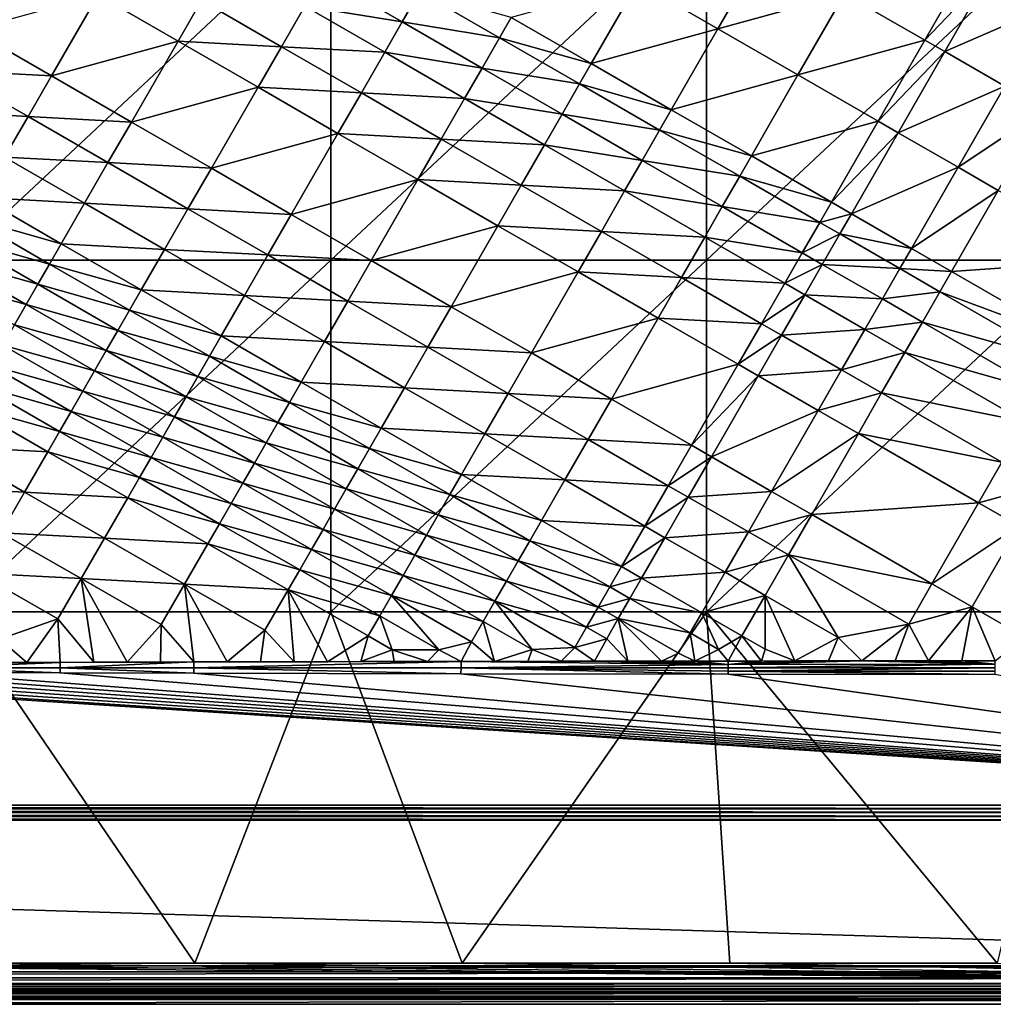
# Model space of a CAD drawing. Header units: inches. Extents: x -23.7 to 23.7, y -7.1 to 20.5.
# Tile 53 of 71: x 6 to 15.3, y -7.1 to 2.3. Entities that reach past the tile are written whole.
import ezdxf

# ---------------------------------------------------------------- set-up
doc = ezdxf.new("R2010")
doc.units = ezdxf.units.IN
doc.layers.get('0').update_dxf_attribs({"true_color": 0xc2ced6})

msp = doc.modelspace()

# ---------------------------------------------------------------- linework, layer by layer
for points in [[(5.3744, -0.0456), (5.3744, 3.3084), (8.9574, 3.3084), (5.3744, -0.0456)], [(8.9574, 3.3084), (8.9574, -0.0456), (5.3744, -0.0456), (8.9574, 3.3084)], [(8.9574, -0.0456), (8.9574, 3.3084), (12.5404, 3.3084), (8.9574, -0.0456)], [(12.5404, 3.3084), (12.5404, -0.0456), (8.9574, -0.0456), (12.5404, 3.3084)], [(12.5404, -0.0456), (12.5404, 3.3084), (16.1233, 3.3084), (12.5404, -0.0456)], [(16.1233, 3.3084), (16.1233, -0.0456), (12.5404, -0.0456), (16.1233, 3.3084)], [(13.0962, 2.9374), (11.8875, 2.6049), (12.6511, 2.1641), (13.0962, 2.9374)], [(13.8601, 2.4967), (13.0962, 2.9374), (12.6511, 2.1641), (13.8601, 2.4967)], [(13.8601, 2.4967), (14.6242, 2.0559), (15.0693, 2.8291), (13.8601, 2.4967)], [(15.2603, 2.7189), (15.0693, 2.8291), (14.6242, 2.0559), (15.2603, 2.7189)], [(9.6373, 2.2295), (8.874, 2.6702), (8.707, 2.3801), (9.6373, 2.2295)], [(8.874, 2.6702), (9.6373, 2.2295), (9.8042, 2.5196), (8.874, 2.6702)], [(14.6242, 2.0559), (14.8153, 1.9457), (15.2603, 2.7189), (14.6242, 2.0559)], [(15.8336, 2.3883), (15.2603, 2.7189), (14.8153, 1.9457), (15.8336, 2.3883)], [(10.6789, 2.2722), (11.4423, 1.8314), (11.8875, 2.6049), (10.6789, 2.2722)], [(12.6511, 2.1641), (11.8875, 2.6049), (11.4423, 1.8314), (12.6511, 2.1641)], [(5.5256, 2.154), (6.2891, 1.7137), (6.7349, 2.4877), (5.5256, 2.154)], [(7.4982, 2.0471), (6.7349, 2.4877), (6.2891, 1.7137), (7.4982, 2.0471)], [(6.7349, 2.4877), (7.4982, 2.0471), (7.721, 2.434), (6.7349, 2.4877)], [(10.5676, 2.0788), (9.8042, 2.5196), (9.6373, 2.2295), (10.5676, 2.0788)], [(9.8042, 2.5196), (10.5676, 2.0788), (10.6789, 2.2722), (9.8042, 2.5196)], [(12.6511, 2.1641), (13.415, 1.7234), (13.8601, 2.4967), (12.6511, 2.1641)], [(14.6242, 2.0559), (13.8601, 2.4967), (13.415, 1.7234), (14.6242, 2.0559)], [(8.4843, 1.9933), (7.721, 2.434), (7.4982, 2.0471), (8.4843, 1.9933)], [(7.721, 2.434), (8.4843, 1.9933), (8.707, 2.3801), (7.721, 2.434)], [(9.4703, 1.9394), (8.707, 2.3801), (8.4843, 1.9933), (9.4703, 1.9394)], [(8.707, 2.3801), (9.4703, 1.9394), (9.6373, 2.2295), (8.707, 2.3801)], [(14.8153, 1.9457), (15.3886, 1.6151), (15.8336, 2.3883), (14.8153, 1.9457)], [(11.4423, 1.8314), (10.6789, 2.2722), (10.5676, 2.0788), (11.4423, 1.8314)], [(10.4006, 1.7887), (9.6373, 2.2295), (9.4703, 1.9394), (10.4006, 1.7887)], [(9.6373, 2.2295), (10.4006, 1.7887), (10.5676, 2.0788), (9.6373, 2.2295)], [(11.4423, 1.8314), (12.206, 1.3907), (12.6511, 2.1641), (11.4423, 1.8314)], [(13.415, 1.7234), (12.6511, 2.1641), (12.206, 1.3907), (13.415, 1.7234)], [(6.2891, 1.7137), (5.5256, 2.154), (5.3025, 1.7668), (6.2891, 1.7137)], [(11.331, 1.6381), (10.5676, 2.0788), (10.4006, 1.7887), (11.331, 1.6381)], [(10.5676, 2.0788), (11.331, 1.6381), (11.4423, 1.8314), (10.5676, 2.0788)], [(6.2891, 1.7137), (7.0525, 1.2732), (7.4982, 2.0471), (6.2891, 1.7137)], [(8.2615, 1.6064), (7.4982, 2.0471), (7.0525, 1.2732), (8.2615, 1.6064)], [(7.4982, 2.0471), (8.2615, 1.6064), (8.4843, 1.9933), (7.4982, 2.0471)], [(9.2476, 1.5526), (8.4843, 1.9933), (8.2615, 1.6064), (9.2476, 1.5526)], [(8.4843, 1.9933), (9.2476, 1.5526), (9.4703, 1.9394), (8.4843, 1.9933)], [(13.415, 1.7234), (14.1791, 1.2826), (14.6242, 2.0559), (13.415, 1.7234)], [(14.8153, 1.9457), (14.6242, 2.0559), (14.1791, 1.2826), (14.8153, 1.9457)], [(10.2336, 1.4986), (9.4703, 1.9394), (9.2476, 1.5526), (10.2336, 1.4986)], [(9.4703, 1.9394), (10.2336, 1.4986), (10.4006, 1.7887), (9.4703, 1.9394)], [(14.1791, 1.2826), (14.3702, 1.1724), (14.8153, 1.9457), (14.1791, 1.2826)], [(15.3886, 1.6151), (14.8153, 1.9457), (14.3702, 1.1724), (15.3886, 1.6151)], [(11.1641, 1.348), (10.4006, 1.7887), (10.2336, 1.4986), (11.1641, 1.348)], [(10.4006, 1.7887), (11.1641, 1.348), (11.331, 1.6381), (10.4006, 1.7887)], [(12.206, 1.3907), (11.4423, 1.8314), (11.331, 1.6381), (12.206, 1.3907)], [(6.0662, 1.3266), (5.3025, 1.7668), (5.0794, 1.3795), (6.0662, 1.3266)], [(5.3025, 1.7668), (6.0662, 1.3266), (6.2891, 1.7137), (5.3025, 1.7668)], [(7.0525, 1.2732), (6.2891, 1.7137), (6.0662, 1.3266), (7.0525, 1.2732)], [(12.206, 1.3907), (12.9699, 0.9499), (13.415, 1.7234), (12.206, 1.3907)], [(14.1791, 1.2826), (13.415, 1.7234), (12.9699, 0.9499), (14.1791, 1.2826)], [(7.0525, 1.2732), (7.8159, 0.8326), (8.2615, 1.6064), (7.0525, 1.2732)], [(9.0248, 1.1657), (8.2615, 1.6064), (7.8159, 0.8326), (9.0248, 1.1657)], [(8.2615, 1.6064), (9.0248, 1.1657), (9.2476, 1.5526), (8.2615, 1.6064)], [(12.0947, 1.1973), (11.331, 1.6381), (11.1641, 1.348), (12.0947, 1.1973)], [(11.331, 1.6381), (12.0947, 1.1973), (12.206, 1.3907), (11.331, 1.6381)], [(14.3702, 1.1724), (14.9435, 0.8417), (15.3886, 1.6151), (14.3702, 1.1724)], [(15.7709, 1.3946), (15.3886, 1.6151), (14.9435, 0.8417), (15.7709, 1.3946)], [(10.0109, 1.1118), (9.2476, 1.5526), (9.0248, 1.1657), (10.0109, 1.1118)], [(9.2476, 1.5526), (10.0109, 1.1118), (10.2336, 1.4986), (9.2476, 1.5526)], [(10.9971, 1.0579), (10.2336, 1.4986), (10.0109, 1.1118), (10.9971, 1.0579)], [(10.2336, 1.4986), (10.9971, 1.0579), (11.1641, 1.348), (10.2336, 1.4986)], [(5.0794, 1.3795), (5.8431, 0.9394), (6.0662, 1.3266), (5.0794, 1.3795)], [(6.8296, 0.8862), (6.0662, 1.3266), (5.8431, 0.9394), (6.8296, 0.8862)], [(6.0662, 1.3266), (6.8296, 0.8862), (7.0525, 1.2732), (6.0662, 1.3266)], [(11.9278, 0.9073), (11.1641, 1.348), (10.9971, 1.0579), (11.9278, 0.9073)], [(11.1641, 1.348), (11.9278, 0.9073), (12.0947, 1.1973), (11.1641, 1.348)], [(12.9699, 0.9499), (12.206, 1.3907), (12.0947, 1.1973), (12.9699, 0.9499)], [(14.9435, 0.8417), (15.3258, 0.6213), (15.7709, 1.3946), (14.9435, 0.8417)], [(7.8159, 0.8326), (7.0525, 1.2732), (6.8296, 0.8862), (7.8159, 0.8326)], [(12.9699, 0.9499), (13.7341, 0.5092), (14.1791, 1.2826), (12.9699, 0.9499)], [(14.3702, 1.1724), (14.1791, 1.2826), (13.7341, 0.5092), (14.3702, 1.1724)], [(7.8159, 0.8326), (8.5793, 0.392), (9.0248, 1.1657), (7.8159, 0.8326)], [(9.7882, 0.725), (9.0248, 1.1657), (8.5793, 0.392), (9.7882, 0.725)], [(9.0248, 1.1657), (9.7882, 0.725), (10.0109, 1.1118), (9.0248, 1.1657)], [(12.8586, 0.7566), (12.0947, 1.1973), (11.9278, 0.9073), (12.8586, 0.7566)], [(12.0947, 1.1973), (12.8586, 0.7566), (12.9699, 0.9499), (12.0947, 1.1973)], [(13.7341, 0.5092), (13.9252, 0.399), (14.3702, 1.1724), (13.7341, 0.5092)], [(14.9435, 0.8417), (14.3702, 1.1724), (13.9252, 0.399), (14.9435, 0.8417)], [(10.7745, 0.6711), (10.0109, 1.1118), (9.7882, 0.725), (10.7745, 0.6711)], [(10.0109, 1.1118), (10.7745, 0.6711), (10.9971, 1.0579), (10.0109, 1.1118)], [(11.7608, 0.6172), (10.9971, 1.0579), (10.7745, 0.6711), (11.7608, 0.6172)], [(10.9971, 1.0579), (11.7608, 0.6172), (11.9278, 0.9073), (10.9971, 1.0579)], [(13.7341, 0.5092), (12.9699, 0.9499), (12.8586, 0.7566), (13.7341, 0.5092)], [(6.6067, 0.4992), (5.8431, 0.9394), (5.6201, 0.5523), (6.6067, 0.4992)], [(5.8431, 0.9394), (6.6067, 0.4992), (6.8296, 0.8862), (5.8431, 0.9394)], [(7.593, 0.4457), (6.8296, 0.8862), (6.6067, 0.4992), (7.593, 0.4457)], [(6.8296, 0.8862), (7.593, 0.4457), (7.8159, 0.8326), (6.8296, 0.8862)], [(12.6917, 0.4665), (11.9278, 0.9073), (11.7608, 0.6172), (12.6917, 0.4665)], [(11.9278, 0.9073), (12.6917, 0.4665), (12.8586, 0.7566), (11.9278, 0.9073)], [(8.5793, 0.392), (7.8159, 0.8326), (7.593, 0.4457), (8.5793, 0.392)], [(13.6228, 0.3158), (12.8586, 0.7566), (12.6917, 0.4665), (13.6228, 0.3158)], [(12.8586, 0.7566), (13.6228, 0.3158), (13.7341, 0.5092), (12.8586, 0.7566)], [(13.9252, 0.399), (14.4985, 0.0683), (14.9435, 0.8417), (13.9252, 0.399)], [(15.3258, 0.6213), (14.9435, 0.8417), (14.4985, 0.0683), (15.3258, 0.6213)], [(8.5793, 0.392), (9.3428, -0.0485), (9.7882, 0.725), (8.5793, 0.392)], [(10.5518, 0.2844), (9.7882, 0.725), (9.3428, -0.0485), (10.5518, 0.2844)], [(9.7882, 0.725), (10.5518, 0.2844), (10.7745, 0.6711), (9.7882, 0.725)], [(11.5382, 0.2305), (10.7745, 0.6711), (10.5518, 0.2844), (11.5382, 0.2305)], [(10.7745, 0.6711), (11.5382, 0.2305), (11.7608, 0.6172), (10.7745, 0.6711)], [(12.5248, 0.1765), (11.7608, 0.6172), (11.5382, 0.2305), (12.5248, 0.1765)], [(11.7608, 0.6172), (12.5248, 0.1765), (12.6917, 0.4665), (11.7608, 0.6172)], [(14.4985, 0.0683), (14.8808, -0.1521), (15.3258, 0.6213), (14.4985, 0.0683)], [(16.4732, -0.0403), (15.3258, 0.6213), (14.8808, -0.1521), (16.4732, -0.0403)], [(6.3837, 0.1122), (5.6201, 0.5523), (5.5085, 0.3587), (6.3837, 0.1122)], [(5.6201, 0.5523), (6.3837, 0.1122), (6.6067, 0.4992), (5.6201, 0.5523)], [(7.3702, 0.0588), (6.6067, 0.4992), (6.3837, 0.1122), (7.3702, 0.0588)], [(6.6067, 0.4992), (7.3702, 0.0588), (7.593, 0.4457), (6.6067, 0.4992)], [(13.9252, 0.399), (13.7341, 0.5092), (13.6228, 0.3158), (13.9252, 0.399)], [(8.3565, 0.0052), (7.593, 0.4457), (7.3702, 0.0588), (8.3565, 0.0052)], [(7.593, 0.4457), (8.3565, 0.0052), (8.5793, 0.392), (7.593, 0.4457)], [(9.3428, -0.0485), (8.5793, 0.392), (8.3565, 0.0052), (9.3428, -0.0485)], [(13.4559, 0.0258), (12.6917, 0.4665), (12.5248, 0.1765), (13.4559, 0.0258)], [(12.6917, 0.4665), (13.4559, 0.0258), (13.6228, 0.3158), (12.6917, 0.4665)], [(13.6228, 0.3158), (13.8139, 0.2056), (13.9252, 0.399), (13.6228, 0.3158)], [(14.4985, 0.0683), (13.9252, 0.399), (13.8139, 0.2056), (14.4985, 0.0683)], [(6.2722, -0.0813), (5.5085, 0.3587), (5.397, 0.1651), (6.2722, -0.0813)], [(5.5085, 0.3587), (6.2722, -0.0813), (6.3837, 0.1122), (5.5085, 0.3587)], [(9.3428, -0.0485), (10.1065, -0.489), (10.5518, 0.2844), (9.3428, -0.0485)], [(11.3156, -0.1563), (10.5518, 0.2844), (10.1065, -0.489), (11.3156, -0.1563)], [(10.5518, 0.2844), (11.3156, -0.1563), (11.5382, 0.2305), (10.5518, 0.2844)], [(13.8139, 0.2056), (13.6228, 0.3158), (13.4559, 0.0258), (13.8139, 0.2056)], [(12.3022, -0.2102), (11.5382, 0.2305), (11.3156, -0.1563), (12.3022, -0.2102)], [(11.5382, 0.2305), (12.3022, -0.2102), (12.5248, 0.1765), (11.5382, 0.2305)], [(13.4559, 0.0258), (13.647, -0.0844), (13.8139, 0.2056), (13.4559, 0.0258)], [(14.3873, -0.125), (13.8139, 0.2056), (13.647, -0.0844), (14.3873, -0.125)], [(13.8139, 0.2056), (14.3873, -0.125), (14.4985, 0.0683), (13.8139, 0.2056)], [(6.1607, -0.2747), (5.397, 0.1651), (5.2854, -0.0285), (6.1607, -0.2747)], [(5.397, 0.1651), (6.1607, -0.2747), (6.2722, -0.0813), (5.397, 0.1651)], [(7.1472, -0.328), (6.3837, 0.1122), (6.2722, -0.0813), (7.1472, -0.328)], [(6.3837, 0.1122), (7.1472, -0.328), (7.3702, 0.0588), (6.3837, 0.1122)], [(13.289, -0.2643), (12.5248, 0.1765), (12.3022, -0.2102), (13.289, -0.2643)], [(12.5248, 0.1765), (13.289, -0.2643), (13.4559, 0.0258), (12.5248, 0.1765)], [(8.1337, -0.3815), (7.3702, 0.0588), (7.1472, -0.328), (8.1337, -0.3815)], [(7.3702, 0.0588), (8.1337, -0.3815), (8.3565, 0.0052), (7.3702, 0.0588)], [(9.12, -0.4352), (8.3565, 0.0052), (8.1337, -0.3815), (9.12, -0.4352)], [(8.3565, 0.0052), (9.12, -0.4352), (9.3428, -0.0485), (8.3565, 0.0052)], [(13.647, -0.0844), (13.4559, 0.0258), (13.289, -0.2643), (13.647, -0.0844)], [(14.8808, -0.1521), (14.4985, 0.0683), (14.3873, -0.125), (14.8808, -0.1521)], [(6.0491, -0.4682), (5.2854, -0.0285), (5.1738, -0.2221), (6.0491, -0.4682)], [(5.2854, -0.0285), (6.0491, -0.4682), (6.1607, -0.2747), (5.2854, -0.0285)], [(5.3744, -3.3997), (5.3744, -0.0456), (8.9574, -0.0456), (5.3744, -3.3997)], [(8.9574, -0.0456), (8.9574, -3.3997), (5.3744, -3.3997), (8.9574, -0.0456)], [(7.0358, -0.5214), (6.2722, -0.0813), (6.1607, -0.2747), (7.0358, -0.5214)], [(6.2722, -0.0813), (7.0358, -0.5214), (7.1472, -0.328), (6.2722, -0.0813)], [(8.9574, -3.3997), (8.9574, -0.0456), (12.5404, -0.0456), (8.9574, -3.3997)], [(12.5404, -0.0456), (12.5404, -3.3997), (8.9574, -3.3997), (12.5404, -0.0456)], [(10.1065, -0.489), (9.3428, -0.0485), (9.12, -0.4352), (10.1065, -0.489)], [(12.5404, -3.3997), (12.5404, -0.0456), (16.1233, -0.0456), (12.5404, -3.3997)], [(16.1233, -0.0456), (16.1233, -3.3997), (12.5404, -3.3997), (16.1233, -0.0456)], [(13.289, -0.2643), (13.4801, -0.3745), (13.647, -0.0844), (13.289, -0.2643)], [(14.2204, -0.4151), (13.647, -0.0844), (13.4801, -0.3745), (14.2204, -0.4151)], [(13.647, -0.0844), (14.2204, -0.4151), (14.3873, -0.125), (13.647, -0.0844)], [(14.8808, -0.1521), (16.0283, -0.8137), (16.4732, -0.0403), (14.8808, -0.1521)], [(10.1065, -0.489), (10.8704, -0.9295), (11.3156, -0.1563), (10.1065, -0.489)], [(12.0797, -0.5969), (11.3156, -0.1563), (10.8704, -0.9295), (12.0797, -0.5969)], [(11.3156, -0.1563), (12.0797, -0.5969), (12.3022, -0.2102), (11.3156, -0.1563)], [(14.7696, -0.3455), (14.3873, -0.125), (14.2204, -0.4151), (14.7696, -0.3455)], [(14.3873, -0.125), (14.7696, -0.3455), (14.8808, -0.1521), (14.3873, -0.125)], [(16.0283, -0.8137), (14.8808, -0.1521), (14.7696, -0.3455), (16.0283, -0.8137)], [(5.1738, -0.2221), (5.9376, -0.6616), (6.0491, -0.4682), (5.1738, -0.2221)], [(6.9243, -0.7147), (6.1607, -0.2747), (6.0491, -0.4682), (6.9243, -0.7147)], [(6.1607, -0.2747), (6.9243, -0.7147), (7.0358, -0.5214), (6.1607, -0.2747)], [(13.0665, -0.651), (12.3022, -0.2102), (12.0797, -0.5969), (13.0665, -0.651)], [(12.3022, -0.2102), (13.0665, -0.651), (13.289, -0.2643), (12.3022, -0.2102)], [(13.4801, -0.3745), (13.289, -0.2643), (13.0665, -0.651), (13.4801, -0.3745)], [(7.9108, -0.7682), (7.1472, -0.328), (7.0358, -0.5214), (7.9108, -0.7682)], [(7.1472, -0.328), (7.9108, -0.7682), (8.1337, -0.3815), (7.1472, -0.328)], [(13.0665, -0.651), (13.2576, -0.7611), (13.4801, -0.3745), (13.0665, -0.651)], [(14.0535, -0.7051), (13.4801, -0.3745), (13.2576, -0.7611), (14.0535, -0.7051)], [(13.4801, -0.3745), (14.0535, -0.7051), (14.2204, -0.4151), (13.4801, -0.3745)], [(14.2204, -0.4151), (14.6027, -0.6355), (14.7696, -0.3455), (14.2204, -0.4151)], [(15.9171, -1.0071), (14.7696, -0.3455), (14.6027, -0.6355), (15.9171, -1.0071)], [(14.7696, -0.3455), (15.9171, -1.0071), (16.0283, -0.8137), (14.7696, -0.3455)], [(6.8128, -0.9081), (6.0491, -0.4682), (5.9376, -0.6616), (6.8128, -0.9081)], [(6.0491, -0.4682), (6.8128, -0.9081), (6.9243, -0.7147), (6.0491, -0.4682)], [(8.8973, -0.8218), (8.1337, -0.3815), (7.9108, -0.7682), (8.8973, -0.8218)], [(8.1337, -0.3815), (8.8973, -0.8218), (9.12, -0.4352), (8.1337, -0.3815)], [(9.8838, -0.8756), (9.12, -0.4352), (8.8973, -0.8218), (9.8838, -0.8756)], [(9.12, -0.4352), (9.8838, -0.8756), (10.1065, -0.489), (9.12, -0.4352)], [(14.6027, -0.6355), (14.2204, -0.4151), (14.0535, -0.7051), (14.6027, -0.6355)], [(7.7994, -0.9615), (7.0358, -0.5214), (6.9243, -0.7147), (7.7994, -0.9615)], [(7.0358, -0.5214), (7.7994, -0.9615), (7.9108, -0.7682), (7.0358, -0.5214)], [(10.8704, -0.9295), (10.1065, -0.489), (9.8838, -0.8756), (10.8704, -0.9295)], [(10.8704, -0.9295), (11.6345, -1.3701), (12.0797, -0.5969), (10.8704, -0.9295)], [(12.844, -1.0376), (12.0797, -0.5969), (11.6345, -1.3701), (12.844, -1.0376)], [(12.0797, -0.5969), (12.844, -1.0376), (13.0665, -0.651), (12.0797, -0.5969)], [(13.2576, -0.7611), (13.0665, -0.651), (12.844, -1.0376), (13.2576, -0.7611)], [(14.0535, -0.7051), (14.4359, -0.9255), (14.6027, -0.6355), (14.0535, -0.7051)], [(15.7503, -1.2971), (14.6027, -0.6355), (14.4359, -0.9255), (15.7503, -1.2971)], [(14.6027, -0.6355), (15.7503, -1.2971), (15.9171, -1.0071), (14.6027, -0.6355)], [(6.7013, -1.1014), (5.9376, -0.6616), (5.8261, -0.855), (6.7013, -1.1014)], [(5.9376, -0.6616), (6.7013, -1.1014), (6.8128, -0.9081), (5.9376, -0.6616)], [(7.6879, -1.1547), (6.9243, -0.7147), (6.8128, -0.9081), (7.6879, -1.1547)], [(6.9243, -0.7147), (7.6879, -1.1547), (7.7994, -0.9615), (6.9243, -0.7147)], [(13.2576, -0.7611), (13.831, -1.0918), (14.0535, -0.7051), (13.2576, -0.7611)], [(14.4359, -0.9255), (14.0535, -0.7051), (13.831, -1.0918), (14.4359, -0.9255)], [(8.6745, -1.2084), (7.9108, -0.7682), (7.7994, -0.9615), (8.6745, -1.2084)], [(7.9108, -0.7682), (8.6745, -1.2084), (8.8973, -0.8218), (7.9108, -0.7682)], [(9.6611, -1.2622), (8.8973, -0.8218), (8.6745, -1.2084), (9.6611, -1.2622)], [(8.8973, -0.8218), (9.6611, -1.2622), (9.8838, -0.8756), (8.8973, -0.8218)], [(12.844, -1.0376), (13.0351, -1.1478), (13.2576, -0.7611), (12.844, -1.0376)], [(13.831, -1.0918), (13.2576, -0.7611), (13.0351, -1.1478), (13.831, -1.0918)], [(6.5898, -1.2946), (5.8261, -0.855), (5.7145, -1.0484), (6.5898, -1.2946)], [(5.8261, -0.855), (6.5898, -1.2946), (6.7013, -1.1014), (5.8261, -0.855)], [(7.5765, -1.348), (6.8128, -0.9081), (6.7013, -1.1014), (7.5765, -1.348)], [(6.8128, -0.9081), (7.5765, -1.348), (7.6879, -1.1547), (6.8128, -0.9081)], [(10.6478, -1.3161), (9.8838, -0.8756), (9.6611, -1.2622), (10.6478, -1.3161)], [(9.8838, -0.8756), (10.6478, -1.3161), (10.8704, -0.9295), (9.8838, -0.8756)], [(11.6345, -1.3701), (10.8704, -0.9295), (10.6478, -1.3161), (11.6345, -1.3701)], [(13.831, -1.0918), (14.2134, -1.3122), (14.4359, -0.9255), (13.831, -1.0918)], [(15.5834, -1.5871), (14.4359, -0.9255), (14.2134, -1.3122), (15.5834, -1.5871)], [(14.4359, -0.9255), (15.5834, -1.5871), (15.7503, -1.2971), (14.4359, -0.9255)], [(8.5631, -1.4016), (7.7994, -0.9615), (7.6879, -1.1547), (8.5631, -1.4016)], [(7.7994, -0.9615), (8.5631, -1.4016), (8.6745, -1.2084), (7.7994, -0.9615)], [(6.4783, -1.4878), (5.7145, -1.0484), (5.603, -1.2417), (6.4783, -1.4878)], [(5.7145, -1.0484), (6.4783, -1.4878), (6.5898, -1.2946), (5.7145, -1.0484)], [(7.465, -1.5412), (6.7013, -1.1014), (6.5898, -1.2946), (7.465, -1.5412)], [(6.7013, -1.1014), (7.465, -1.5412), (7.5765, -1.348), (6.7013, -1.1014)], [(11.6345, -1.3701), (12.399, -1.8107), (12.844, -1.0376), (11.6345, -1.3701)], [(13.0351, -1.1478), (12.844, -1.0376), (12.399, -1.8107), (13.0351, -1.1478)], [(13.0351, -1.1478), (13.6086, -1.4784), (13.831, -1.0918), (13.0351, -1.1478)], [(14.2134, -1.3122), (13.831, -1.0918), (13.6086, -1.4784), (14.2134, -1.3122)], [(8.4517, -1.5948), (7.6879, -1.1547), (7.5765, -1.348), (8.4517, -1.5948)], [(7.6879, -1.1547), (8.4517, -1.5948), (8.5631, -1.4016), (7.6879, -1.1547)], [(9.4384, -1.6486), (8.6745, -1.2084), (8.5631, -1.4016), (9.4384, -1.6486)], [(8.6745, -1.2084), (9.4384, -1.6486), (9.6611, -1.2622), (8.6745, -1.2084)], [(12.399, -1.8107), (12.5901, -1.9208), (13.0351, -1.1478), (12.399, -1.8107)], [(13.6086, -1.4784), (13.0351, -1.1478), (12.5901, -1.9208), (13.6086, -1.4784)], [(6.3668, -1.681), (5.603, -1.2417), (5.4914, -1.4349), (6.3668, -1.681)], [(5.603, -1.2417), (6.3668, -1.681), (6.4783, -1.4878), (5.603, -1.2417)], [(7.3536, -1.7343), (6.5898, -1.2946), (6.4783, -1.4878), (7.3536, -1.7343)], [(6.5898, -1.2946), (7.3536, -1.7343), (7.465, -1.5412), (6.5898, -1.2946)], [(10.4251, -1.7025), (9.6611, -1.2622), (9.4384, -1.6486), (10.4251, -1.7025)], [(9.6611, -1.2622), (10.4251, -1.7025), (10.6478, -1.3161), (9.6611, -1.2622)], [(13.6086, -1.4784), (13.991, -1.6988), (14.2134, -1.3122), (13.6086, -1.4784)], [(15.361, -1.9738), (14.2134, -1.3122), (13.991, -1.6988), (15.361, -1.9738)], [(14.2134, -1.3122), (15.361, -1.9738), (15.5834, -1.5871), (14.2134, -1.3122)], [(8.3403, -1.7879), (7.5765, -1.348), (7.465, -1.5412), (8.3403, -1.7879)], [(7.5765, -1.348), (8.3403, -1.7879), (8.4517, -1.5948), (7.5765, -1.348)], [(9.327, -1.8417), (8.5631, -1.4016), (8.4517, -1.5948), (9.327, -1.8417)], [(8.5631, -1.4016), (9.327, -1.8417), (9.4384, -1.6486), (8.5631, -1.4016)], [(11.412, -1.7565), (10.6478, -1.3161), (10.4251, -1.7025), (11.412, -1.7565)], [(10.6478, -1.3161), (11.412, -1.7565), (11.6345, -1.3701), (10.6478, -1.3161)], [(12.399, -1.8107), (11.6345, -1.3701), (11.412, -1.7565), (12.399, -1.8107)], [(6.2554, -1.8741), (5.4914, -1.4349), (5.2684, -1.8212), (6.2554, -1.8741)], [(5.4914, -1.4349), (6.2554, -1.8741), (6.3668, -1.681), (5.4914, -1.4349)], [(7.2422, -1.9274), (6.4783, -1.4878), (6.3668, -1.681), (7.2422, -1.9274)], [(6.4783, -1.4878), (7.2422, -1.9274), (7.3536, -1.7343), (6.4783, -1.4878)], [(12.5901, -1.9208), (13.1637, -2.2514), (13.6086, -1.4784), (12.5901, -1.9208)], [(13.991, -1.6988), (13.6086, -1.4784), (13.1637, -2.2514), (13.991, -1.6988)], [(8.2289, -1.981), (7.465, -1.5412), (7.3536, -1.7343), (8.2289, -1.981)], [(7.465, -1.5412), (8.2289, -1.981), (8.3403, -1.7879), (7.465, -1.5412)], [(9.2157, -2.0348), (8.4517, -1.5948), (8.3403, -1.7879), (9.2157, -2.0348)], [(8.4517, -1.5948), (9.2157, -2.0348), (9.327, -1.8417), (8.4517, -1.5948)], [(7.1307, -2.1204), (6.3668, -1.681), (6.2554, -1.8741), (7.1307, -2.1204)], [(6.3668, -1.681), (7.1307, -2.1204), (7.2422, -1.9274), (6.3668, -1.681)], [(10.2025, -2.0888), (9.4384, -1.6486), (9.327, -1.8417), (10.2025, -2.0888)], [(9.4384, -1.6486), (10.2025, -2.0888), (10.4251, -1.7025), (9.4384, -1.6486)], [(8.1175, -2.174), (7.3536, -1.7343), (7.2422, -1.9274), (8.1175, -2.174)], [(7.3536, -1.7343), (8.1175, -2.174), (8.2289, -1.981), (7.3536, -1.7343)], [(11.1894, -2.1428), (10.4251, -1.7025), (10.2025, -2.0888), (11.1894, -2.1428)], [(10.4251, -1.7025), (11.1894, -2.1428), (11.412, -1.7565), (10.4251, -1.7025)], [(12.1765, -2.197), (11.412, -1.7565), (11.1894, -2.1428), (12.1765, -2.197)], [(11.412, -1.7565), (12.1765, -2.197), (12.399, -1.8107), (11.412, -1.7565)], [(13.1637, -2.2514), (13.5461, -2.4718), (13.991, -1.6988), (13.1637, -2.2514)], [(15.1387, -2.3604), (13.991, -1.6988), (13.5461, -2.4718), (15.1387, -2.3604)], [(13.991, -1.6988), (15.1387, -2.3604), (15.361, -1.9738), (13.991, -1.6988)], [(6.0324, -2.2601), (5.2684, -1.8212), (5.0453, -2.2072), (6.0324, -2.2601)], [(5.2684, -1.8212), (6.0324, -2.2601), (6.2554, -1.8741), (5.2684, -1.8212)], [(7.0193, -2.3134), (6.2554, -1.8741), (6.0324, -2.2601), (7.0193, -2.3134)], [(6.2554, -1.8741), (7.0193, -2.3134), (7.1307, -2.1204), (6.2554, -1.8741)], [(9.1043, -2.2279), (8.3403, -1.7879), (8.2289, -1.981), (9.1043, -2.2279)], [(8.3403, -1.7879), (9.1043, -2.2279), (9.2157, -2.0348), (8.3403, -1.7879)], [(10.0912, -2.2818), (9.327, -1.8417), (9.2157, -2.0348), (10.0912, -2.2818)], [(9.327, -1.8417), (10.0912, -2.2818), (10.2025, -2.0888), (9.327, -1.8417)], [(12.5901, -1.9208), (12.399, -1.8107), (12.1765, -2.197), (12.5901, -1.9208)], [(8.0062, -2.367), (7.2422, -1.9274), (7.1307, -2.1204), (8.0062, -2.367)], [(7.2422, -1.9274), (8.0062, -2.367), (8.1175, -2.174), (7.2422, -1.9274)], [(12.1765, -2.197), (12.3676, -2.3072), (12.5901, -1.9208), (12.1765, -2.197)], [(13.1637, -2.2514), (12.5901, -1.9208), (12.3676, -2.3072), (13.1637, -2.2514)], [(8.993, -2.4209), (8.2289, -1.981), (8.1175, -2.174), (8.993, -2.4209)], [(8.2289, -1.981), (8.993, -2.4209), (9.1043, -2.2279), (8.2289, -1.981)], [(9.9799, -2.4749), (9.2157, -2.0348), (9.1043, -2.2279), (9.9799, -2.4749)], [(9.2157, -2.0348), (9.9799, -2.4749), (10.0912, -2.2818), (9.2157, -2.0348)], [(15.7437, -2.1944), (15.361, -1.9738), (15.1387, -2.3604), (15.7437, -2.1944)], [(7.8948, -2.5599), (7.1307, -2.1204), (7.0193, -2.3134), (7.8948, -2.5599)], [(7.1307, -2.1204), (7.8948, -2.5599), (8.0062, -2.367), (7.1307, -2.1204)], [(10.9669, -2.529), (10.2025, -2.0888), (10.0912, -2.2818), (10.9669, -2.529)], [(10.2025, -2.0888), (10.9669, -2.529), (11.1894, -2.1428), (10.2025, -2.0888)], [(11.954, -2.5833), (11.1894, -2.1428), (10.9669, -2.529), (11.954, -2.5833)], [(11.1894, -2.1428), (11.954, -2.5833), (12.1765, -2.197), (11.1894, -2.1428)], [(5.0453, -2.2072), (5.8095, -2.6457), (6.0324, -2.2601), (5.0453, -2.2072)], [(8.8817, -2.6138), (8.1175, -2.174), (8.0062, -2.367), (8.8817, -2.6138)], [(8.1175, -2.174), (8.8817, -2.6138), (8.993, -2.4209), (8.1175, -2.174)], [(9.8686, -2.6679), (9.1043, -2.2279), (8.993, -2.4209), (9.8686, -2.6679)], [(9.1043, -2.2279), (9.8686, -2.6679), (9.9799, -2.4749), (9.1043, -2.2279)], [(12.3676, -2.3072), (12.1765, -2.197), (11.954, -2.5833), (12.3676, -2.3072)], [(12.3676, -2.3072), (12.9412, -2.6377), (13.1637, -2.2514), (12.3676, -2.3072)], [(13.5461, -2.4718), (13.1637, -2.2514), (12.9412, -2.6377), (13.5461, -2.4718)], [(15.1387, -2.3604), (15.5214, -2.581), (15.7437, -2.1944), (15.1387, -2.3604)], [(6.7965, -2.6991), (6.0324, -2.2601), (5.8095, -2.6457), (6.7965, -2.6991)], [(6.0324, -2.2601), (6.7965, -2.6991), (7.0193, -2.3134), (6.0324, -2.2601)], [(7.7834, -2.7528), (7.0193, -2.3134), (6.7965, -2.6991), (7.7834, -2.7528)], [(7.0193, -2.3134), (7.7834, -2.7528), (7.8948, -2.5599), (7.0193, -2.3134)], [(10.8556, -2.722), (10.0912, -2.2818), (9.9799, -2.4749), (10.8556, -2.722)], [(10.0912, -2.2818), (10.8556, -2.722), (10.9669, -2.529), (10.0912, -2.2818)], [(11.954, -2.5833), (12.1452, -2.6934), (12.3676, -2.3072), (11.954, -2.5833)], [(12.9412, -2.6377), (12.3676, -2.3072), (12.1452, -2.6934), (12.9412, -2.6377)], [(8.7704, -2.8067), (8.0062, -2.367), (7.8948, -2.5599), (8.7704, -2.8067)], [(8.0062, -2.367), (8.7704, -2.8067), (8.8817, -2.6138), (8.0062, -2.367)], [(9.7573, -2.8608), (8.993, -2.4209), (8.8817, -2.6138), (9.7573, -2.8608)], [(8.993, -2.4209), (9.7573, -2.8608), (9.8686, -2.6679), (8.993, -2.4209)], [(13.5461, -2.4718), (14.694, -3.1333), (15.1387, -2.3604), (13.5461, -2.4718)], [(15.5214, -2.581), (15.1387, -2.3604), (14.694, -3.1333), (15.5214, -2.581)], [(10.7444, -2.915), (9.9799, -2.4749), (9.8686, -2.6679), (10.7444, -2.915)], [(9.9799, -2.4749), (10.7444, -2.915), (10.8556, -2.722), (9.9799, -2.4749)], [(11.7315, -2.9694), (10.9669, -2.529), (10.8556, -2.722), (11.7315, -2.9694)], [(10.9669, -2.529), (11.7315, -2.9694), (11.954, -2.5833), (10.9669, -2.529)], [(12.9412, -2.6377), (13.3237, -2.8581), (13.5461, -2.4718), (12.9412, -2.6377)], [(14.694, -3.1333), (13.5461, -2.4718), (13.3237, -2.8581), (14.694, -3.1333)], [(8.659, -2.9995), (7.8948, -2.5599), (7.7834, -2.7528), (8.659, -2.9995)], [(7.8948, -2.5599), (8.659, -2.9995), (8.7704, -2.8067), (7.8948, -2.5599)], [(9.646, -3.0537), (8.8817, -2.6138), (8.7704, -2.8067), (9.646, -3.0537)], [(8.8817, -2.6138), (9.646, -3.0537), (9.7573, -2.8608), (8.8817, -2.6138)], [(12.1452, -2.6934), (11.954, -2.5833), (11.7315, -2.9694), (12.1452, -2.6934)], [(14.694, -3.1333), (15.0767, -3.3539), (15.5214, -2.581), (14.694, -3.1333)], [(15.0767, -3.3539), (15.5798, -3.644), (15.5214, -2.581), (15.0767, -3.3539)], [(6.5737, -3.0844), (5.8095, -2.6457), (5.5867, -3.0309), (6.5737, -3.0844)], [(5.8095, -2.6457), (6.5737, -3.0844), (6.7965, -2.6991), (5.8095, -2.6457)], [(7.5607, -3.1382), (6.7965, -2.6991), (6.5737, -3.0844), (7.5607, -3.1382)], [(6.7965, -2.6991), (7.5607, -3.1382), (7.7834, -2.7528), (6.7965, -2.6991)], [(10.6331, -3.1079), (9.8686, -2.6679), (9.7573, -2.8608), (10.6331, -3.1079)], [(9.8686, -2.6679), (10.6331, -3.1079), (10.7444, -2.915), (9.8686, -2.6679)], [(11.6203, -3.1624), (10.8556, -2.722), (10.7444, -2.915), (11.6203, -3.1624)], [(10.8556, -2.722), (11.6203, -3.1624), (11.7315, -2.9694), (10.8556, -2.722)], [(11.7315, -2.9694), (11.9227, -3.0795), (12.1452, -2.6934), (11.7315, -2.9694)], [(12.7188, -3.0239), (12.1452, -2.6934), (11.9227, -3.0795), (12.7188, -3.0239)], [(12.1452, -2.6934), (12.7188, -3.0239), (12.9412, -2.6377), (12.1452, -2.6934)], [(13.3237, -2.8581), (12.9412, -2.6377), (12.7188, -3.0239), (13.3237, -2.8581)], [(8.5477, -3.1923), (7.7834, -2.7528), (7.5607, -3.1382), (8.5477, -3.1923)], [(7.7834, -2.7528), (8.5477, -3.1923), (8.659, -2.9995), (7.7834, -2.7528)], [(9.5348, -3.2465), (8.7704, -2.8067), (8.659, -2.9995), (9.5348, -3.2465)], [(8.7704, -2.8067), (9.5348, -3.2465), (9.646, -3.0537), (8.7704, -2.8067)], [(10.5219, -3.3008), (9.7573, -2.8608), (9.646, -3.0537), (10.5219, -3.3008)], [(9.7573, -2.8608), (10.5219, -3.3008), (10.6331, -3.1079), (9.7573, -2.8608)], [(12.7188, -3.0239), (13.1014, -3.2443), (13.3237, -2.8581), (12.7188, -3.0239)], [(13.3237, -2.8581), (13.1014, -3.2443), (13.7992, -3.6463), (13.3237, -2.8581)], [(13.3237, -2.8581), (14.4717, -3.5196), (14.694, -3.1333), (13.3237, -2.8581)], [(13.7992, -3.6463), (14.4717, -3.5196), (13.3237, -2.8581), (13.7992, -3.6463)], [(9.4235, -3.4392), (8.659, -2.9995), (8.5477, -3.1923), (9.4235, -3.4392)], [(8.659, -2.9995), (9.4235, -3.4392), (9.5348, -3.2465), (8.659, -2.9995)], [(11.5091, -3.3553), (10.7444, -2.915), (10.6331, -3.1079), (11.5091, -3.3553)], [(10.7444, -2.915), (11.5091, -3.3553), (11.6203, -3.1624), (10.7444, -2.915)], [(11.9227, -3.0795), (11.7315, -2.9694), (11.6203, -3.1624), (11.9227, -3.0795)], [(5.5867, -3.0309), (6.3511, -3.4693), (6.5737, -3.0844), (5.5867, -3.0309)], [(6.3511, -3.4693), (5.5867, -3.0309), (5.7941, -3.662), (6.3511, -3.4693)], [(6.5737, -3.0844), (6.3511, -3.4693), (6.6931, -3.8825), (6.5737, -3.0844)], [(6.5737, -3.0844), (7.3381, -3.5233), (7.5607, -3.1382), (6.5737, -3.0844)], [(6.5737, -3.0844), (7.0118, -3.8816), (7.3381, -3.5233), (6.5737, -3.0844)], [(6.6931, -3.8825), (7.0118, -3.8816), (6.5737, -3.0844), (6.6931, -3.8825)], [(10.4106, -3.4936), (9.646, -3.0537), (9.5348, -3.2465), (10.4106, -3.4936)], [(9.646, -3.0537), (10.4106, -3.4936), (10.5219, -3.3008), (9.646, -3.0537)], [(11.6203, -3.1624), (11.8115, -3.2725), (11.9227, -3.0795), (11.6203, -3.1624)], [(12.4964, -3.4099), (11.9227, -3.0795), (11.8115, -3.2725), (12.4964, -3.4099)], [(11.9227, -3.0795), (12.4964, -3.4099), (12.7188, -3.0239), (11.9227, -3.0795)], [(13.1014, -3.2443), (12.7188, -3.0239), (12.4964, -3.4099), (13.1014, -3.2443)], [(7.3381, -3.5233), (7.6492, -3.88), (7.5607, -3.1382), (7.3381, -3.5233)], [(7.5607, -3.1382), (8.3252, -3.5776), (8.5477, -3.1923), (7.5607, -3.1382)], [(7.9679, -3.8793), (8.3252, -3.5776), (7.5607, -3.1382), (7.9679, -3.8793)], [(7.5607, -3.1382), (7.6492, -3.88), (7.9679, -3.8793), (7.5607, -3.1382)], [(8.5477, -3.1923), (8.3252, -3.5776), (8.6053, -3.8779), (8.5477, -3.1923)], [(8.5477, -3.1923), (9.3123, -3.6319), (9.4235, -3.4392), (8.5477, -3.1923)], [(8.6053, -3.8779), (8.924, -3.8773), (8.5477, -3.1923), (8.6053, -3.8779)], [(8.924, -3.8773), (9.3123, -3.6319), (8.5477, -3.1923), (8.924, -3.8773)], [(11.3979, -3.5482), (10.6331, -3.1079), (10.5219, -3.3008), (11.3979, -3.5482)], [(10.6331, -3.1079), (11.3979, -3.5482), (11.5091, -3.3553), (10.6331, -3.1079)], [(11.8115, -3.2725), (11.6203, -3.1624), (11.5091, -3.3553), (11.8115, -3.2725)], [(14.4717, -3.5196), (15.0767, -3.3539), (14.694, -3.1333), (14.4717, -3.5196)], [(9.5348, -3.2465), (9.4235, -3.4392), (9.9876, -3.7637), (9.5348, -3.2465)], [(9.5348, -3.2465), (10.2994, -3.6864), (10.4106, -3.4936), (9.5348, -3.2465)], [(9.9876, -3.7637), (10.2994, -3.6864), (9.5348, -3.2465), (9.9876, -3.7637)], [(11.5091, -3.3553), (11.7003, -3.4654), (11.8115, -3.2725), (11.5091, -3.3553)], [(12.3853, -3.6029), (11.8115, -3.2725), (11.7003, -3.4654), (12.3853, -3.6029)], [(11.8115, -3.2725), (12.3853, -3.6029), (12.4964, -3.4099), (11.8115, -3.2725)], [(12.4964, -3.4099), (12.879, -3.6303), (13.1014, -3.2443), (12.4964, -3.4099)], [(13.1014, -3.2443), (12.879, -3.6303), (13.1024, -3.759), (13.1014, -3.2443)], [(13.386, -3.8702), (13.7992, -3.6463), (13.1014, -3.2443), (13.386, -3.8702)], [(13.1024, -3.759), (13.386, -3.8702), (13.1014, -3.2443), (13.1024, -3.759)], [(10.5219, -3.3008), (10.4106, -3.4936), (10.8775, -3.7623), (10.5219, -3.3008)], [(10.5219, -3.3008), (11.2867, -3.741), (11.3979, -3.5482), (10.5219, -3.3008)], [(10.8775, -3.7623), (11.2867, -3.741), (10.5219, -3.3008), (10.8775, -3.7623)], [(11.7003, -3.4654), (11.5091, -3.3553), (11.3979, -3.5482), (11.7003, -3.4654)], [(14.4717, -3.5196), (14.6608, -3.8686), (15.0767, -3.3539), (14.4717, -3.5196)], [(14.9795, -3.8682), (15.0767, -3.3539), (14.6608, -3.8686), (14.9795, -3.8682)], [(15.2982, -3.8678), (15.0767, -3.3539), (14.9795, -3.8682), (15.2982, -3.8678)], [(15.2982, -3.8678), (15.5798, -3.644), (15.0767, -3.3539), (15.2982, -3.8678)], [(5.3744, -3.3997), (7.6581, -6.7537), (5.1054, -6.7537), (5.3744, -3.3997)], [(8.9574, -3.3997), (7.6581, -6.7537), (5.3744, -3.3997), (8.9574, -3.3997)], [(5.7941, -3.662), (6.0557, -3.8844), (6.3511, -3.4693), (5.7941, -3.662)], [(6.3511, -3.4693), (6.0557, -3.8844), (6.3744, -3.8834), (6.3511, -3.4693)], [(6.3511, -3.4693), (6.3744, -3.8834), (6.6931, -3.8825), (6.3511, -3.4693)], [(10.2108, -6.7537), (7.6581, -6.7537), (8.9574, -3.3997), (10.2108, -6.7537)], [(10.2108, -6.7537), (8.9574, -3.3997), (12.5404, -3.3997), (10.2108, -6.7537)], [(9.5427, -3.7644), (9.4235, -3.4392), (9.3123, -3.6319), (9.5427, -3.7644)], [(9.4235, -3.4392), (9.5427, -3.7644), (9.9876, -3.7637), (9.4235, -3.4392)], [(12.5404, -3.3997), (12.7635, -6.7537), (10.2108, -6.7537), (12.5404, -3.3997)], [(11.3979, -3.5482), (11.5891, -3.6583), (11.7003, -3.4654), (11.3979, -3.5482)], [(11.5891, -3.6583), (11.7924, -3.8725), (11.7003, -3.4654), (11.5891, -3.6583)], [(11.7003, -3.4654), (12.2741, -3.7958), (12.3853, -3.6029), (11.7003, -3.4654)], [(12.1111, -3.872), (12.2741, -3.7958), (11.7003, -3.4654), (12.1111, -3.872)], [(11.7924, -3.8725), (12.1111, -3.872), (11.7003, -3.4654), (11.7924, -3.8725)], [(12.4964, -3.4099), (12.3853, -3.6029), (12.6574, -3.7596), (12.4964, -3.4099)], [(12.6574, -3.7596), (12.879, -3.6303), (12.4964, -3.4099), (12.6574, -3.7596)], [(15.3161, -6.7537), (12.7635, -6.7537), (12.5404, -3.3997), (15.3161, -6.7537)], [(15.3161, -6.7537), (12.5404, -3.3997), (16.1233, -3.3997), (15.3161, -6.7537)], [(7.3305, -3.8808), (7.3381, -3.5233), (7.0118, -3.8816), (7.3305, -3.8808)], [(7.3305, -3.8808), (7.6492, -3.88), (7.3381, -3.5233), (7.3305, -3.8808)], [(10.5176, -3.8745), (10.4106, -3.4936), (10.2994, -3.6864), (10.5176, -3.8745)], [(10.4106, -3.4936), (10.5176, -3.8745), (10.8775, -3.7623), (10.4106, -3.4936)], [(11.5891, -3.6583), (11.3979, -3.5482), (11.2867, -3.741), (11.5891, -3.6583)], [(14.4717, -3.5196), (13.7992, -3.6463), (14.0234, -3.8694), (14.4717, -3.5196)], [(14.3421, -3.869), (14.4717, -3.5196), (14.0234, -3.8694), (14.3421, -3.869)], [(14.3421, -3.869), (14.6608, -3.8686), (14.4717, -3.5196), (14.3421, -3.869)], [(5.7941, -3.662), (5.737, -3.8855), (6.0557, -3.8844), (5.7941, -3.662)], [(8.3252, -3.5776), (7.9679, -3.8793), (8.2866, -3.8786), (8.3252, -3.5776)], [(8.6053, -3.8779), (8.3252, -3.5776), (8.2866, -3.8786), (8.6053, -3.8779)], [(9.2427, -3.8767), (9.3123, -3.6319), (8.924, -3.8773), (9.2427, -3.8767)], [(9.3123, -3.6319), (9.2427, -3.8767), (9.5427, -3.7644), (9.3123, -3.6319)], [(11.2867, -3.741), (11.4737, -3.873), (11.5891, -3.6583), (11.2867, -3.741)], [(11.5891, -3.6583), (11.4737, -3.873), (11.7924, -3.8725), (11.5891, -3.6583)], [(12.3853, -3.6029), (12.2741, -3.7958), (12.4298, -3.8716), (12.3853, -3.6029)], [(12.4298, -3.8716), (12.6574, -3.7596), (12.3853, -3.6029), (12.4298, -3.8716)], [(12.879, -3.6303), (12.6574, -3.7596), (12.7485, -3.8711), (12.879, -3.6303)], [(12.7485, -3.8711), (13.0672, -3.8707), (12.879, -3.6303), (12.7485, -3.8711)], [(12.879, -3.6303), (13.0672, -3.8707), (13.1024, -3.759), (12.879, -3.6303)], [(13.386, -3.8702), (13.7047, -3.8698), (13.7992, -3.6463), (13.386, -3.8702)], [(14.0234, -3.8694), (13.7992, -3.6463), (13.7047, -3.8698), (14.0234, -3.8694)], [(10.2994, -3.6864), (9.9876, -3.7637), (10.1989, -3.875), (10.2994, -3.6864)], [(10.5176, -3.8745), (10.2994, -3.6864), (10.1989, -3.875), (10.5176, -3.8745)], [(11.2867, -3.741), (10.8775, -3.7623), (11.155, -3.8734), (11.2867, -3.741)], [(11.4737, -3.873), (11.2867, -3.741), (11.155, -3.8734), (11.4737, -3.873)], [(13.386, -3.8702), (13.1024, -3.759), (13.0672, -3.8707), (13.386, -3.8702)], [(9.5614, -3.8761), (9.5427, -3.7644), (9.2427, -3.8767), (9.5614, -3.8761)], [(9.5427, -3.7644), (9.8802, -3.8755), (9.9876, -3.7637), (9.5427, -3.7644)], [(9.5427, -3.7644), (9.5614, -3.8761), (9.8802, -3.8755), (9.5427, -3.7644)], [(10.1989, -3.875), (9.9876, -3.7637), (9.8802, -3.8755), (10.1989, -3.875)], [(10.5176, -3.8745), (10.8363, -3.8739), (10.8775, -3.7623), (10.5176, -3.8745)], [(11.155, -3.8734), (10.8775, -3.7623), (10.8363, -3.8739), (11.155, -3.8734)], [(12.1111, -3.872), (12.4298, -3.8716), (12.2741, -3.7958), (12.1111, -3.872)], [(12.7485, -3.8711), (12.6574, -3.7596), (12.4298, -3.8716), (12.7485, -3.8711)], [(5.0995, -3.9357), (5.0993, -3.9811), (6.3741, -3.985), (5.0995, -3.9357)], [(5.0995, -3.9357), (6.3743, -3.9355), (6.3744, -3.8834), (5.0995, -3.9357)], [(6.3744, -3.8834), (5.0997, -3.888), (5.0995, -3.9357), (6.3744, -3.8834)], [(6.3741, -3.985), (6.3743, -3.9355), (5.0995, -3.9357), (6.3741, -3.985)], [(5.737, -3.8855), (5.0997, -3.888), (6.3744, -3.8834), (5.737, -3.8855)], [(6.0557, -3.8844), (5.737, -3.8855), (6.3744, -3.8834), (6.0557, -3.8844)], [(6.3743, -3.9355), (6.3741, -3.985), (7.649, -3.988), (6.3743, -3.9355)], [(6.3743, -3.9355), (7.6491, -3.9354), (7.6492, -3.88), (6.3743, -3.9355)], [(7.6492, -3.88), (6.3744, -3.8834), (6.3743, -3.9355), (7.6492, -3.88)], [(7.649, -3.988), (7.6491, -3.9354), (6.3743, -3.9355), (7.649, -3.988)], [(7.0118, -3.8816), (6.3744, -3.8834), (7.6492, -3.88), (7.0118, -3.8816)], [(7.0118, -3.8816), (6.6931, -3.8825), (6.3744, -3.8834), (7.0118, -3.8816)], [(7.6492, -3.88), (7.3305, -3.8808), (7.0118, -3.8816), (7.6492, -3.88)], [(7.6491, -3.9354), (7.649, -3.988), (10.1987, -3.9924), (7.6491, -3.9354)], [(7.6491, -3.9354), (10.1988, -3.9353), (10.1989, -3.875), (7.6491, -3.9354)], [(10.1989, -3.875), (7.6492, -3.88), (7.6491, -3.9354), (10.1989, -3.875)], [(10.1987, -3.9924), (10.1988, -3.9353), (7.6491, -3.9354), (10.1987, -3.9924)], [(8.924, -3.8773), (7.6492, -3.88), (10.1989, -3.875), (8.924, -3.8773)], [(8.924, -3.8773), (8.6053, -3.8779), (7.6492, -3.88), (8.924, -3.8773)], [(8.6053, -3.8779), (8.2866, -3.8786), (7.6492, -3.88), (8.6053, -3.8779)], [(7.6492, -3.88), (8.2866, -3.8786), (7.9679, -3.8793), (7.6492, -3.88)], [(8.924, -3.8773), (10.1989, -3.875), (9.2427, -3.8767), (8.924, -3.8773)], [(9.2427, -3.8767), (10.1989, -3.875), (9.5614, -3.8761), (9.2427, -3.8767)], [(9.8802, -3.8755), (9.5614, -3.8761), (10.1989, -3.875), (9.8802, -3.8755)], [(10.1988, -3.9353), (10.1987, -3.9924), (12.7484, -3.9958), (10.1988, -3.9353)], [(12.7485, -3.9034), (10.1989, -3.875), (10.1988, -3.9353), (12.7485, -3.9034)], [(10.1988, -3.9353), (12.7484, -3.9352), (12.7485, -3.9034), (10.1988, -3.9353)], [(10.1988, -3.9353), (12.7484, -3.9661), (12.7484, -3.9352), (10.1988, -3.9353)], [(12.7484, -3.9958), (12.7484, -3.9661), (10.1988, -3.9353), (12.7484, -3.9958)], [(11.4737, -3.873), (11.155, -3.8734), (10.1989, -3.875), (11.4737, -3.873)], [(11.4737, -3.873), (10.1989, -3.875), (12.7485, -3.9034), (11.4737, -3.873)], [(10.1989, -3.875), (11.155, -3.8734), (10.8363, -3.8739), (10.1989, -3.875)], [(10.8363, -3.8739), (10.5176, -3.8745), (10.1989, -3.875), (10.8363, -3.8739)], [(11.7924, -3.8725), (11.4737, -3.873), (12.7485, -3.9034), (11.7924, -3.8725)], [(12.7485, -3.9034), (12.1111, -3.872), (11.7924, -3.8725), (12.7485, -3.9034)], [(12.4298, -3.8716), (12.1111, -3.872), (12.7485, -3.9034), (12.4298, -3.8716)], [(12.4298, -3.8716), (12.7485, -3.9034), (12.7485, -3.8711), (12.4298, -3.8716)], [(12.7484, -3.9352), (15.2981, -3.9351), (15.2982, -3.9017), (12.7484, -3.9352)], [(15.2982, -3.9017), (12.7485, -3.9034), (12.7484, -3.9352), (15.2982, -3.9017)], [(12.7484, -3.9661), (15.2981, -3.9676), (15.2981, -3.9351), (12.7484, -3.9661)], [(15.2981, -3.9351), (12.7484, -3.9352), (12.7484, -3.9661), (15.2981, -3.9351)], [(14.0234, -3.8694), (13.7047, -3.8698), (12.7485, -3.9034), (14.0234, -3.8694)], [(15.2982, -3.9017), (14.0234, -3.8694), (12.7485, -3.9034), (15.2982, -3.9017)], [(13.7047, -3.8698), (13.386, -3.8702), (12.7485, -3.9034), (13.7047, -3.8698)], [(13.0672, -3.8707), (12.7485, -3.9034), (13.386, -3.8702), (13.0672, -3.8707)], [(12.7485, -3.9034), (13.0672, -3.8707), (12.7485, -3.8711), (12.7485, -3.9034)], [(15.2982, -3.9017), (14.3421, -3.869), (14.0234, -3.8694), (15.2982, -3.9017)], [(14.6608, -3.8686), (14.3421, -3.869), (15.2982, -3.9017), (14.6608, -3.8686)], [(15.2982, -3.9017), (14.9795, -3.8682), (14.6608, -3.8686), (15.2982, -3.9017)], [(15.2982, -3.8678), (14.9795, -3.8682), (15.2982, -3.9017), (15.2982, -3.8678)], [(1.5935, -3.9593), (-21.6418, -5.2481), (21.6418, -5.2481), (1.5935, -3.9593)], [(1.9122, -3.9619), (1.5935, -3.9593), (21.6418, -5.2481), (1.9122, -3.9619)], [(2.5496, -3.9671), (1.9122, -3.9619), (21.6418, -5.2481), (2.5496, -3.9671)], [(21.6418, -5.2481), (3.187, -3.9716), (2.5496, -3.9671), (21.6418, -5.2481)], [(21.6418, -5.2481), (3.8244, -3.9754), (3.187, -3.9716), (21.6418, -5.2481)], [(21.6418, -5.2481), (4.4619, -3.9786), (3.8244, -3.9754), (21.6418, -5.2481)], [(5.0993, -3.9811), (4.4619, -3.9786), (21.6418, -5.2481), (5.0993, -3.9811)], [(21.6418, -5.2481), (6.3741, -3.985), (5.0993, -3.9811), (21.6418, -5.2481)], [(21.6418, -5.2481), (7.649, -3.988), (6.3741, -3.985), (21.6418, -5.2481)], [(21.6418, -5.2481), (10.1987, -3.9924), (7.649, -3.988), (21.6418, -5.2481)], [(21.6418, -5.2481), (12.7484, -3.9958), (10.1987, -3.9924), (21.6418, -5.2481)], [(12.7484, -3.9661), (12.7484, -3.9958), (15.2981, -3.9988), (12.7484, -3.9661)], [(15.2981, -3.9988), (15.2981, -3.9676), (12.7484, -3.9661), (15.2981, -3.9988)], [(12.7484, -3.9958), (21.6418, -5.2481), (15.2981, -3.9988), (12.7484, -3.9958)], [(-21.6418, -5.2481), (-21.6531, -5.2842), (21.6418, -5.2817), (-21.6418, -5.2481)], [(21.6418, -5.2817), (21.6418, -5.2481), (-21.6418, -5.2481), (21.6418, -5.2817)], [(-21.6551, -5.3539), (-21.6561, -5.3896), (21.6418, -5.3898), (-21.6551, -5.3539)], [(-21.6541, -5.3185), (-21.6551, -5.3539), (21.6418, -5.3533), (-21.6541, -5.3185)], [(21.6418, -5.3898), (21.6418, -5.3533), (-21.6551, -5.3539), (21.6418, -5.3898)], [(-21.6531, -5.2842), (-21.6541, -5.3185), (21.6418, -5.317), (-21.6531, -5.2842)], [(21.6418, -5.3533), (21.6418, -5.317), (-21.6541, -5.3185), (21.6418, -5.3533)], [(21.6418, -5.317), (21.6418, -5.2817), (-21.6531, -5.2842), (21.6418, -5.317)], [(23.3152, -6.7798), (-21.6561, -5.3896), (-23.3152, -6.7798), (23.3152, -6.7798)], [(-21.6561, -5.3896), (23.3152, -6.7798), (21.6418, -5.3898), (-21.6561, -5.3896)], [(0, -6.7537), (23.1711, -6.9506), (-23.1711, -6.9506), (0, -6.7537)], [(23.1711, -6.9506), (0, -6.7537), (2.5527, -6.7537), (23.1711, -6.9506)], [(23.1711, -6.9506), (2.5527, -6.7537), (5.1054, -6.7537), (23.1711, -6.9506)], [(23.1711, -6.9506), (5.1054, -6.7537), (7.6581, -6.7537), (23.1711, -6.9506)], [(23.1711, -6.9506), (7.6581, -6.7537), (10.2108, -6.7537), (23.1711, -6.9506)], [(23.1711, -6.9506), (10.2108, -6.7537), (12.7635, -6.7537), (23.1711, -6.9506)], [(15.3161, -6.7537), (23.1711, -6.9506), (12.7635, -6.7537), (15.3161, -6.7537)], [(23.3152, -6.8363), (-23.327, -6.8389), (-23.3383, -6.8958), (23.3152, -6.8363)], [(-23.3383, -6.8958), (23.3152, -6.894), (23.3152, -6.8363), (-23.3383, -6.8958)], [(23.3152, -6.7798), (-23.3152, -6.7798), (-23.327, -6.8389), (23.3152, -6.7798)], [(-23.327, -6.8389), (23.3152, -6.8363), (23.3152, -6.7798), (-23.327, -6.8389)], [(23.3152, -6.894), (-23.3383, -6.8958), (-23.3152, -6.9497), (23.3152, -6.894)], [(23.3152, -6.894), (-23.3152, -6.9497), (23.3152, -6.9497), (23.3152, -6.894)], [(23.3152, -6.9497), (-23.3152, -6.9497), (-23.3152, -6.9756), (23.3152, -6.9497)], [(-23.3152, -6.9756), (23.3152, -6.9756), (23.3152, -6.9497), (-23.3152, -6.9756)], [(-23.1711, -6.9506), (23.1711, -6.9506), (23.368, -7.1474), (-23.1711, -6.9506)], [(23.368, -7.1474), (0, -7.1474), (-23.1711, -6.9506), (23.368, -7.1474)], [(23.3152, -7.0405), (-23.3152, -7.0405), (-23.3294, -7.0679), (23.3152, -7.0405)], [(-23.3294, -7.0679), (23.3152, -7.0702), (23.3152, -7.0405), (-23.3294, -7.0679)], [(23.3152, -6.9756), (-23.3152, -6.9756), (-23.326, -6.9992), (23.3152, -6.9756)], [(-23.326, -6.9992), (23.3152, -6.9996), (23.3152, -6.9756), (-23.326, -6.9992)], [(23.3152, -6.9996), (-23.326, -6.9992), (-23.3152, -7.0213), (23.3152, -6.9996)], [(-23.3152, -7.0213), (23.3152, -7.0213), (23.3152, -6.9996), (-23.3152, -7.0213)], [(23.3152, -7.0213), (-23.3152, -7.0213), (-23.3152, -7.0405), (23.3152, -7.0213)], [(-23.3152, -7.0405), (23.3152, -7.0405), (23.3152, -7.0213), (-23.3152, -7.0405)], [(-23.3152, -7.0946), (-23.3416, -7.121), (23.3152, -7.0946), (-23.3152, -7.0946)], [(-23.3416, -7.121), (0, -7.1474), (23.3152, -7.0946), (-23.3416, -7.121)], [(23.3152, -7.0702), (-23.3294, -7.0679), (-23.3303, -7.0868), (23.3152, -7.0702)], [(-23.3303, -7.0868), (23.3152, -7.0881), (23.3152, -7.0702), (-23.3303, -7.0868)], [(23.3152, -7.0881), (-23.3303, -7.0868), (-23.3152, -7.0946), (23.3152, -7.0881)], [(-23.3152, -7.0946), (23.3152, -7.0946), (23.3152, -7.0881), (-23.3152, -7.0946)], [(23.368, -7.1474), (23.3152, -7.0946), (0, -7.1474), (23.368, -7.1474)]]:
    msp.add_lwpolyline(points)

doc.saveas('drawing.dxf')
